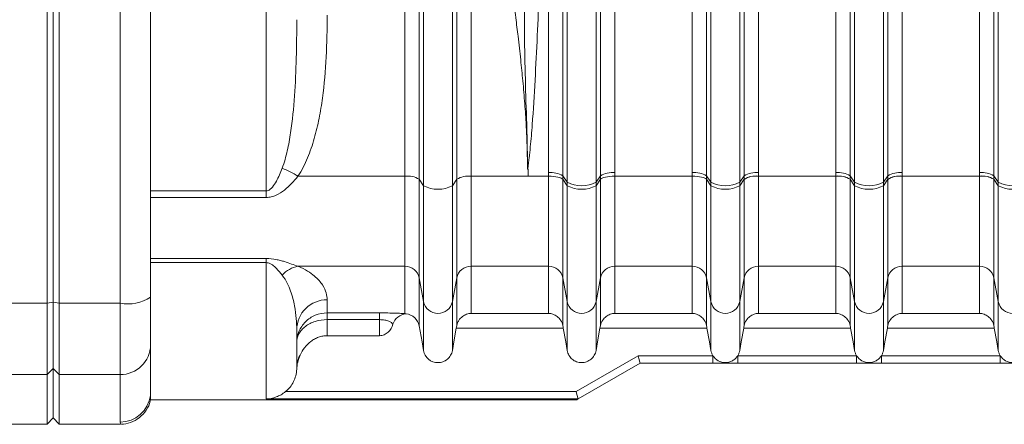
# Model space of a CAD drawing. Header units: millimetres. Extents: x 75 to 915, y -46 to 868.
# Tile 24 of 45: x 304 to 385, y 631 to 664. Entities that reach past the tile are written whole.
import ezdxf

# ---------------------------------------------------------------- set-up
doc = ezdxf.new("R2010")
doc.units = ezdxf.units.MM

msp = doc.modelspace()

# ---------------------------------------------------------------- linework, layer by layer
at = {"color": 7, "linetype": 'Continuous', "lineweight": 15}
for p, q in [((370.703, 651.366), (370.704, 711.18)), ((376.142, 711.18), (376.142, 651.366)), ((382.503, 651.366), (382.504, 711.18)), ((352.542, 710.482), (352.542, 651.366)), ((347.103, 651.366), (347.104, 709.681)), ((358.903, 651.366), (358.904, 708.877)), ((364.342, 708.877), (364.342, 651.366)), ((348.286, 707.067), (348.285, 651.11)), ((351.36, 651.11), (351.36, 707.067)), ((360.086, 707.067), (360.085, 651.11)), ((363.16, 651.11), (363.16, 707.067)), ((371.886, 707.067), (371.885, 651.11)), ((374.96, 651.11), (374.96, 707.067)), ((383.686, 707.067), (383.685, 651.11)), ((348.641, 650.587), (348.641, 699.274)), ((351.004, 650.587), (351.005, 699.274)), ((360.441, 650.587), (360.441, 699.274)), ((362.804, 650.587), (362.805, 699.274)), ((372.241, 650.587), (372.241, 699.274)), ((374.604, 650.587), (374.605, 699.274)), ((384.041, 650.587), (384.041, 699.274)), ((335.303, 651.078), (326.527, 651.078)), ((345.423, 651.078), (340.742, 651.078)), ((345.377, 651.655), (345.373, 651.657)), ((345.423, 651.655), (345.377, 651.655)), ((347.103, 651.078), (345.423, 651.078)), ((348.285, 651.11), (348.641, 650.587)), ((351.004, 650.587), (351.36, 651.11)), ((358.903, 651.078), (352.542, 651.078)), ((360.085, 651.11), (360.441, 650.587)), ((362.804, 650.587), (363.16, 651.11)), ((364.342, 651.079), (370.703, 651.079)), ((370.703, 651.076), (364.342, 651.076)), ((371.885, 651.11), (372.241, 650.587)), ((374.604, 650.587), (374.96, 651.11)), ((376.142, 651.079), (382.503, 651.079)), ((382.503, 651.076), (376.142, 651.076)), ((383.685, 651.11), (384.041, 650.587)), ((336.485, 650.819), (336.841, 650.292)), ((339.204, 650.292), (339.56, 650.819)), ((348.285, 650.819), (348.641, 650.292)), ((348.641, 650.292), (348.641, 650.587)), ((351.004, 650.292), (351.36, 650.819)), ((351.004, 650.292), (351.004, 650.587)), ((360.085, 650.819), (360.441, 650.292)), ((360.441, 650.292), (360.441, 650.587)), ((362.804, 650.292), (363.16, 650.819)), ((362.804, 650.292), (362.804, 650.587)), ((371.885, 650.819), (372.241, 650.292)), ((372.241, 650.292), (372.241, 650.587)), ((374.604, 650.292), (374.96, 650.819)), ((374.604, 650.292), (374.604, 650.587)), ((383.685, 650.819), (384.041, 650.292)), ((384.041, 650.292), (384.041, 650.587)), ((335.303, 643.687), (326.527, 643.687)), ((347.103, 643.687), (340.741, 643.687)), ((358.903, 643.687), (352.541, 643.687)), ((370.703, 643.687), (364.341, 643.687)), ((382.503, 643.687), (376.141, 643.687)), ((336.485, 642.73), (336.841, 640.783)), ((339.204, 640.783), (339.56, 642.73)), ((348.285, 642.73), (348.641, 640.783)), ((351.004, 640.783), (351.36, 642.73)), ((360.085, 642.73), (360.441, 640.783)), ((362.804, 640.783), (363.16, 642.73)), ((371.885, 642.73), (372.241, 640.783)), ((374.604, 640.783), (374.96, 642.73)), ((383.685, 642.73), (384.041, 640.783)), ((250.414, 640.647), (305.923, 640.647)), ((305.923, 640.647), (306.423, 640.747)), ((306.423, 640.747), (306.923, 640.647)), ((311.923, 640.647), (306.923, 640.647)), ((328.922, 639.86), (333.222, 639.86)), ((340.741, 639.818), (347.102, 639.818)), ((352.541, 639.818), (358.902, 639.818)), ((364.341, 639.818), (370.702, 639.818)), ((376.141, 639.818), (382.502, 639.818)), ((333.222, 639.306), (328.922, 639.306)), ((348.314, 638.619), (339.529, 638.619)), ((360.114, 638.619), (351.329, 638.619)), ((371.914, 638.619), (363.129, 638.619)), ((383.714, 638.619), (374.929, 638.619)), ((333.222, 637.992), (328.922, 637.992)), ((349.366, 633.403), (354.457, 636.342)), ((354.618, 635.742), (349.526, 632.802)), ((354.457, 636.342), (360.606, 636.342)), ((360.606, 635.742), (354.618, 635.742)), ((362.638, 636.342), (372.406, 636.342)), ((372.406, 635.742), (362.638, 635.742)), ((374.438, 636.342), (384.206, 636.342)), ((384.206, 635.742), (374.438, 635.742)), ((269.267, 634.802), (305.923, 634.802)), ((305.923, 634.802), (306.423, 635.292)), ((306.423, 635.292), (306.923, 634.802)), ((311.923, 634.802), (306.923, 634.802)), ((314.402, 633.092), (314.422, 633.401)), ((325.506, 633.403), (349.366, 633.403)), ((314.421, 632.742), (349.421, 632.742)), ((349.527, 632.804), (323.922, 632.804)), ((293.763, 630.742), (305.921, 630.742)), ((305.921, 630.742), (306.421, 631.242)), ((306.421, 631.242), (306.921, 630.742)), ((306.921, 630.742), (311.948, 630.742))]:
    msp.add_line(p, q, dxfattribs=at)
at = {"color": 8, "linetype": 'Continuous', "lineweight": 15}
for p, q in [((314.423, 649.875), (323.923, 649.875)), ((323.923, 649.335), (314.423, 649.335)), ((314.423, 644.329), (323.922, 644.329)), ((323.922, 643.983), (314.423, 643.983)), ((311.948, 630.803), (311.922, 630.903))]:
    msp.add_line(p, q, dxfattribs=at)
at = {"color": 7, "linetype": 'Continuous', "lineweight": 15, "flags": 128}
for points in [[(305.923, 640.647), (305.923, 649.473), (305.923, 658.362), (305.923, 667.296), (305.923, 676.257), (305.923, 685.227), (305.923, 694.188), (305.923, 703.122), (305.923, 712.011), (305.923, 720.838)], [(306.423, 640.747), (306.423, 649.551), (306.423, 658.418), (306.423, 667.329), (306.423, 676.268), (306.423, 685.216), (306.423, 694.155), (306.423, 703.066), (306.423, 711.933), (306.423, 720.737)], [(306.423, 720.737), (306.423, 711.933), (306.423, 703.066), (306.423, 694.155), (306.423, 685.216), (306.423, 676.268), (306.423, 667.329), (306.423, 658.418), (306.423, 649.551), (306.423, 640.747)], [(306.923, 720.838), (306.923, 712.011), (306.923, 703.122), (306.923, 694.188), (306.923, 685.227), (306.923, 676.257), (306.923, 667.296), (306.923, 658.362), (306.923, 649.473), (306.923, 640.647)], [(323.923, 649.875), (323.923, 653.198), (323.923, 656.731), (323.923, 660.446), (323.923, 664.317), (323.923, 668.312), (323.923, 672.403), (323.923, 676.556), (323.923, 680.742), (323.923, 684.928), (323.923, 689.082), (323.923, 693.172), (323.923, 697.167), (323.923, 701.038), (323.923, 704.754), (323.923, 708.287), (323.923, 711.61)], [(336.841, 711.193), (336.841, 704.535), (336.841, 697.796), (336.841, 690.998), (336.841, 684.165), (336.841, 677.319), (336.841, 670.486), (336.841, 663.688), (336.841, 656.949), (336.841, 650.292)], [(339.204, 711.193), (339.204, 704.535), (339.204, 697.796), (339.204, 690.998), (339.205, 684.165), (339.205, 677.319), (339.204, 670.486), (339.204, 663.688), (339.204, 656.949), (339.204, 650.292)], [(336.485, 710.665), (336.485, 704.124), (336.485, 697.501), (336.485, 690.821), (336.485, 684.105), (336.485, 677.379), (336.485, 670.664), (336.485, 663.983), (336.485, 657.361), (336.485, 650.819)], [(339.56, 650.819), (339.56, 657.361), (339.56, 663.983), (339.56, 670.664), (339.56, 677.379), (339.56, 684.105), (339.56, 690.821), (339.56, 697.501), (339.56, 704.124), (339.56, 710.665)], [(340.742, 710.406), (340.742, 703.921), (340.742, 697.356), (340.742, 690.733), (340.742, 684.076), (340.742, 677.408), (340.742, 670.751), (340.742, 664.128), (340.742, 657.563), (340.742, 651.078)], [(335.303, 651.078), (335.303, 654.273), (335.303, 657.491), (335.303, 660.728), (335.303, 663.982), (335.303, 667.25), (335.303, 670.53), (335.303, 673.818), (335.303, 677.112)], [(314.423, 672.815), (314.423, 668.828), (314.423, 664.846), (314.423, 660.871), (314.423, 656.903), (314.423, 652.946), (314.423, 649), (314.423, 645.066), (314.423, 641.148)], [(311.923, 640.647), (311.923, 644.615), (311.923, 648.598), (311.923, 652.594), (311.923, 656.602), (311.923, 660.619), (311.923, 664.645), (311.923, 668.677), (311.923, 672.714)], [(335.303, 643.687), (335.303, 644.129), (335.303, 644.736), (335.303, 645.496), (335.303, 646.398), (335.303, 647.425), (335.303, 648.56), (335.303, 649.785), (335.303, 651.078)], [(340.742, 651.078), (340.742, 649.785), (340.742, 648.56), (340.742, 647.425), (340.742, 646.398), (340.742, 645.496), (340.742, 644.736), (340.742, 644.129), (340.741, 643.687)], [(345.423, 651.655), (345.423, 651.582), (345.423, 651.51), (345.423, 651.438), (345.423, 651.366), (345.423, 651.294), (345.423, 651.222), (345.423, 651.15), (345.423, 651.078)], [(347.103, 643.687), (347.103, 644.129), (347.103, 644.736), (347.103, 645.496), (347.103, 646.398), (347.103, 647.425), (347.103, 648.56), (347.103, 649.785), (347.103, 651.078)], [(352.542, 651.078), (352.542, 649.785), (352.542, 648.56), (352.542, 647.425), (352.542, 646.398), (352.542, 645.496), (352.542, 644.736), (352.542, 644.129), (352.541, 643.687)], [(358.903, 643.687), (358.903, 644.129), (358.903, 644.736), (358.903, 645.496), (358.903, 646.398), (358.903, 647.425), (358.903, 648.56), (358.903, 649.785), (358.903, 651.078)], [(364.342, 651.076), (364.342, 649.783), (364.342, 648.559), (364.342, 647.424), (364.342, 646.397), (364.342, 645.496), (364.342, 644.736), (364.342, 644.129), (364.341, 643.687)], [(370.703, 643.687), (370.703, 644.129), (370.703, 644.736), (370.703, 645.496), (370.703, 646.397), (370.703, 647.424), (370.703, 648.559), (370.703, 649.783), (370.703, 651.076)], [(376.142, 651.076), (376.142, 649.783), (376.142, 648.559), (376.142, 647.424), (376.142, 646.397), (376.142, 645.496), (376.142, 644.736), (376.142, 644.129), (376.141, 643.687)], [(382.503, 643.687), (382.503, 644.129), (382.503, 644.736), (382.503, 645.496), (382.503, 646.397), (382.503, 647.424), (382.503, 648.559), (382.503, 649.783), (382.503, 651.076)], [(336.485, 650.819), (336.485, 649.404), (336.485, 648.063), (336.485, 646.821), (336.485, 645.696), (336.485, 644.71), (336.485, 643.878), (336.485, 643.214), (336.485, 642.73)], [(336.841, 650.292), (336.841, 648.628), (336.841, 647.053), (336.841, 645.592), (336.841, 644.27), (336.841, 643.111), (336.841, 642.132), (336.841, 641.352), (336.841, 640.783)], [(339.204, 650.292), (339.204, 648.628), (339.204, 647.053), (339.204, 645.592), (339.204, 644.27), (339.204, 643.111), (339.204, 642.132), (339.204, 641.352), (339.204, 640.783)], [(339.56, 642.73), (339.56, 643.214), (339.56, 643.878), (339.56, 644.71), (339.56, 645.696), (339.56, 646.821), (339.56, 648.063), (339.56, 649.404), (339.56, 650.819)], [(348.285, 650.819), (348.285, 649.404), (348.285, 648.063), (348.285, 646.821), (348.285, 645.696), (348.285, 644.71), (348.285, 643.878), (348.285, 643.214), (348.285, 642.73)], [(348.641, 640.783), (348.641, 641.352), (348.641, 642.132), (348.641, 643.111), (348.641, 644.27), (348.641, 645.592), (348.641, 647.053), (348.641, 648.628), (348.641, 650.292)], [(351.004, 640.783), (351.004, 641.352), (351.004, 642.132), (351.004, 643.111), (351.004, 644.27), (351.004, 645.592), (351.004, 647.053), (351.004, 648.628), (351.004, 650.292)], [(351.36, 642.73), (351.36, 643.214), (351.36, 643.878), (351.36, 644.71), (351.36, 645.696), (351.36, 646.821), (351.36, 648.063), (351.36, 649.404), (351.36, 650.819)], [(360.085, 650.819), (360.085, 649.404), (360.085, 648.063), (360.085, 646.821), (360.085, 645.696), (360.085, 644.71), (360.085, 643.878), (360.085, 643.214), (360.085, 642.73)], [(360.441, 640.783), (360.441, 641.352), (360.441, 642.132), (360.441, 643.111), (360.441, 644.27), (360.441, 645.592), (360.441, 647.053), (360.441, 648.628), (360.441, 650.292)], [(362.804, 640.783), (362.804, 641.352), (362.804, 642.132), (362.804, 643.111), (362.804, 644.27), (362.804, 645.592), (362.804, 647.053), (362.804, 648.628), (362.804, 650.292)], [(363.16, 642.73), (363.16, 643.214), (363.16, 643.877), (363.16, 644.709), (363.16, 645.696), (363.16, 646.82), (363.16, 648.062), (363.16, 649.402), (363.16, 650.817)], [(371.885, 650.817), (371.885, 649.402), (371.885, 648.062), (371.885, 646.82), (371.885, 645.696), (371.885, 644.709), (371.885, 643.877), (371.885, 643.214), (371.885, 642.73)], [(372.241, 640.783), (372.241, 641.352), (372.241, 642.132), (372.241, 643.111), (372.241, 644.27), (372.241, 645.592), (372.241, 647.053), (372.241, 648.628), (372.241, 650.292)], [(374.604, 640.783), (374.604, 641.352), (374.604, 642.132), (374.604, 643.111), (374.604, 644.27), (374.604, 645.592), (374.604, 647.053), (374.604, 648.628), (374.604, 650.292)], [(374.96, 642.73), (374.96, 643.214), (374.96, 643.877), (374.96, 644.709), (374.96, 645.696), (374.96, 646.82), (374.96, 648.062), (374.96, 649.402), (374.96, 650.817)], [(383.685, 650.817), (383.685, 649.402), (383.685, 648.062), (383.685, 646.82), (383.685, 645.696), (383.685, 644.709), (383.685, 643.877), (383.685, 643.214), (383.685, 642.73)], [(384.041, 640.783), (384.041, 641.352), (384.041, 642.132), (384.041, 643.111), (384.041, 644.27), (384.041, 645.592), (384.041, 647.053), (384.041, 648.628), (384.041, 650.292)], [(323.923, 649.335), (323.923, 649.407), (323.923, 649.478), (323.923, 649.548), (323.923, 649.616), (323.923, 649.683), (323.923, 649.748), (323.923, 649.812), (323.923, 649.875)], [(323.922, 644.329), (323.922, 644.294), (323.922, 644.256), (323.922, 644.216), (323.922, 644.174), (323.922, 644.129), (323.922, 644.083), (323.922, 644.034), (323.922, 643.983)], [(323.922, 632.804), (323.922, 633.157), (323.922, 633.823), (323.922, 634.796), (323.922, 636.07), (323.922, 637.637), (323.922, 639.487), (323.922, 641.607), (323.922, 643.983)], [(335.302, 639.8), (335.303, 639.953), (335.303, 640.202), (335.303, 640.547), (335.303, 640.986), (335.303, 641.521), (335.303, 642.149), (335.303, 642.872), (335.303, 643.687)], [(340.741, 643.687), (340.741, 642.887), (340.741, 642.176), (340.741, 641.556), (340.741, 641.026), (340.741, 640.586), (340.741, 640.239), (340.741, 639.983), (340.741, 639.818)], [(347.102, 639.818), (347.103, 639.983), (347.103, 640.239), (347.103, 640.586), (347.103, 641.026), (347.103, 641.556), (347.103, 642.176), (347.103, 642.887), (347.103, 643.687)], [(352.541, 643.687), (352.541, 642.887), (352.541, 642.176), (352.541, 641.556), (352.541, 641.026), (352.541, 640.586), (352.541, 640.239), (352.541, 639.983), (352.541, 639.818)], [(358.902, 639.818), (358.903, 639.983), (358.903, 640.239), (358.903, 640.586), (358.903, 641.026), (358.903, 641.556), (358.903, 642.176), (358.903, 642.887), (358.903, 643.687)], [(364.341, 643.687), (364.341, 642.887), (364.341, 642.176), (364.341, 641.556), (364.341, 641.026), (364.341, 640.586), (364.341, 640.239), (364.341, 639.983), (364.341, 639.818)], [(370.702, 639.818), (370.703, 639.983), (370.703, 640.239), (370.703, 640.586), (370.703, 641.026), (370.703, 641.556), (370.703, 642.176), (370.703, 642.887), (370.703, 643.687)], [(376.141, 643.687), (376.141, 642.887), (376.141, 642.176), (376.141, 641.556), (376.141, 641.026), (376.141, 640.586), (376.141, 640.239), (376.141, 639.983), (376.141, 639.818)], [(382.502, 639.818), (382.503, 639.983), (382.503, 640.239), (382.503, 640.586), (382.503, 641.026), (382.503, 641.556), (382.503, 642.176), (382.503, 642.887), (382.503, 643.687)], [(336.485, 642.73), (336.485, 641.888), (336.485, 641.145), (336.485, 640.501), (336.485, 639.957), (336.484, 639.514), (336.484, 639.171), (336.484, 638.93), (336.484, 638.79)], [(339.559, 638.79), (339.559, 638.93), (339.559, 639.172), (339.559, 639.515), (339.559, 639.958), (339.559, 640.502), (339.56, 641.145), (339.56, 641.888), (339.56, 642.73)], [(348.285, 642.73), (348.285, 641.888), (348.285, 641.145), (348.285, 640.502), (348.285, 639.958), (348.284, 639.515), (348.284, 639.172), (348.284, 638.93), (348.284, 638.79)], [(351.359, 638.79), (351.359, 638.93), (351.359, 639.172), (351.359, 639.515), (351.359, 639.958), (351.359, 640.502), (351.36, 641.145), (351.36, 641.888), (351.36, 642.73)], [(360.085, 642.73), (360.085, 641.888), (360.085, 641.145), (360.085, 640.502), (360.085, 639.958), (360.084, 639.515), (360.084, 639.172), (360.084, 638.93), (360.084, 638.79)], [(363.159, 638.79), (363.159, 638.93), (363.159, 639.172), (363.159, 639.515), (363.159, 639.958), (363.159, 640.502), (363.16, 641.145), (363.16, 641.888), (363.16, 642.73)], [(371.885, 642.73), (371.885, 641.888), (371.885, 641.145), (371.885, 640.502), (371.885, 639.958), (371.884, 639.515), (371.884, 639.172), (371.884, 638.93), (371.884, 638.79)], [(374.959, 638.79), (374.959, 638.93), (374.959, 639.172), (374.959, 639.515), (374.959, 639.958), (374.959, 640.502), (374.96, 641.145), (374.96, 641.888), (374.96, 642.73)], [(383.685, 642.73), (383.685, 641.888), (383.685, 641.145), (383.685, 640.502), (383.685, 639.958), (383.684, 639.515), (383.684, 639.172), (383.684, 638.93), (383.684, 638.79)], [(305.923, 634.802), (305.923, 635.099), (305.923, 635.545), (305.923, 636.132), (305.923, 636.847), (305.923, 637.674), (305.923, 638.597), (305.923, 639.594), (305.923, 640.647)], [(306.423, 635.292), (306.423, 635.569), (306.423, 635.986), (306.423, 636.533), (306.423, 637.2), (306.423, 637.973), (306.423, 638.833), (306.423, 639.765), (306.423, 640.747)], [(306.423, 640.747), (306.423, 639.765), (306.423, 638.833), (306.423, 637.973), (306.423, 637.2), (306.423, 636.533), (306.423, 635.986), (306.423, 635.569), (306.423, 635.292)], [(306.923, 640.647), (306.923, 639.594), (306.923, 638.597), (306.923, 637.674), (306.923, 636.847), (306.923, 636.132), (306.923, 635.545), (306.923, 635.099), (306.923, 634.802)], [(311.923, 634.802), (311.923, 635.099), (311.923, 635.545), (311.923, 636.132), (311.923, 636.847), (311.923, 637.674), (311.923, 638.597), (311.923, 639.594), (311.923, 640.647)], [(314.423, 641.148), (314.423, 640.446), (314.423, 639.781), (314.423, 639.166), (314.423, 638.615), (314.423, 638.138), (314.423, 637.747), (314.423, 637.449), (314.423, 637.252)], [(328.922, 640.943), (328.922, 640.746), (328.922, 640.567), (328.922, 640.405), (328.922, 640.26), (328.922, 640.134), (328.922, 640.025), (328.922, 639.934), (328.922, 639.86)], [(336.84, 636.772), (336.84, 636.914), (336.84, 637.159), (336.84, 637.507), (336.84, 637.958), (336.84, 638.512), (336.84, 639.168), (336.84, 639.925), (336.841, 640.783)], [(339.203, 636.772), (339.203, 636.914), (339.204, 637.159), (339.204, 637.507), (339.204, 637.958), (339.204, 638.512), (339.204, 639.168), (339.204, 639.925), (339.204, 640.783)], [(348.641, 640.783), (348.64, 639.925), (348.64, 639.168), (348.64, 638.512), (348.64, 637.958), (348.64, 637.507), (348.64, 637.159), (348.64, 636.914), (348.64, 636.772)], [(351.004, 640.783), (351.004, 639.925), (351.004, 639.168), (351.004, 638.512), (351.004, 637.958), (351.004, 637.507), (351.004, 637.159), (351.003, 636.914), (351.003, 636.772)], [(360.441, 640.783), (360.44, 639.925), (360.44, 639.168), (360.44, 638.512), (360.44, 637.958), (360.44, 637.507), (360.44, 637.159), (360.44, 636.914), (360.44, 636.772)], [(362.804, 640.783), (362.804, 639.925), (362.804, 639.168), (362.804, 638.512), (362.804, 637.958), (362.804, 637.507), (362.804, 637.159), (362.803, 636.914), (362.803, 636.772)], [(372.241, 640.783), (372.24, 639.925), (372.24, 639.168), (372.24, 638.512), (372.24, 637.958), (372.24, 637.507), (372.24, 637.159), (372.24, 636.914), (372.24, 636.772)], [(374.604, 640.783), (374.604, 639.925), (374.604, 639.168), (374.604, 638.512), (374.604, 637.958), (374.604, 637.507), (374.604, 637.159), (374.603, 636.914), (374.603, 636.772)], [(384.041, 640.783), (384.04, 639.925), (384.04, 639.168), (384.04, 638.512), (384.04, 637.958), (384.04, 637.507), (384.04, 637.159), (384.04, 636.914), (384.04, 636.772)], [(328.922, 639.306), (328.922, 639.422), (328.922, 639.528), (328.922, 639.621), (328.922, 639.7), (328.922, 639.764), (328.922, 639.813), (328.922, 639.845), (328.922, 639.86)], [(333.222, 639.306), (333.222, 639.422), (333.222, 639.528), (333.222, 639.621), (333.222, 639.7), (333.222, 639.764), (333.222, 639.813), (333.222, 639.845), (333.222, 639.86)], [(328.922, 639.306), (328.922, 639.119), (328.922, 638.938), (328.922, 638.763), (328.922, 638.594), (328.922, 638.432), (328.922, 638.278), (328.922, 638.131), (328.922, 637.992)], [(333.222, 637.992), (333.222, 638.131), (333.222, 638.278), (333.222, 638.432), (333.222, 638.594), (333.222, 638.763), (333.222, 638.938), (333.222, 639.119), (333.222, 639.306)], [(326.422, 638.47), (326.422, 637.866), (326.422, 637.324), (326.422, 636.843), (326.422, 636.424), (326.422, 636.068), (326.422, 635.775), (326.422, 635.545), (326.422, 635.38)], [(336.484, 638.79), (336.713, 637.492), (336.84, 636.772)], [(339.203, 636.772), (339.33, 637.492), (339.529, 638.619)], [(348.64, 636.772), (348.513, 637.492), (348.314, 638.619)], [(351.329, 638.619), (351.13, 637.492), (351.003, 636.772)], [(360.44, 636.772), (360.313, 637.492), (360.114, 638.619)], [(363.129, 638.619), (362.93, 637.492), (362.803, 636.772)], [(372.24, 636.772), (372.113, 637.492), (371.914, 638.619)], [(374.929, 638.619), (374.73, 637.492), (374.603, 636.772)], [(384.04, 636.772), (383.913, 637.492), (383.714, 638.619)], [(314.423, 637.252), (314.423, 636.491), (314.422, 635.81), (314.422, 635.208), (314.422, 634.686), (314.422, 634.244), (314.422, 633.883), (314.422, 633.602), (314.422, 633.401)], [(360.606, 635.742), (360.606, 635.754), (360.606, 635.788), (360.606, 635.843), (360.606, 635.918), (360.606, 636.009), (360.606, 636.112), (360.606, 636.225), (360.606, 636.342)], [(362.638, 635.742), (362.638, 635.754), (362.638, 635.788), (362.638, 635.843), (362.638, 635.918), (362.638, 636.009), (362.638, 636.112), (362.638, 636.225), (362.638, 636.342)], [(372.406, 635.742), (372.406, 635.754), (372.406, 635.788), (372.406, 635.843), (372.406, 635.918), (372.406, 636.009), (372.406, 636.112), (372.406, 636.225), (372.406, 636.342)], [(374.438, 635.742), (374.438, 635.754), (374.438, 635.788), (374.438, 635.843), (374.438, 635.918), (374.438, 636.009), (374.438, 636.112), (374.438, 636.225), (374.438, 636.342)], [(384.206, 635.742), (384.206, 635.754), (384.206, 635.788), (384.206, 635.843), (384.206, 635.918), (384.206, 636.009), (384.206, 636.112), (384.206, 636.225), (384.206, 636.342)], [(305.921, 630.742), (305.922, 630.792), (305.922, 631.195), (305.922, 631.998), (305.922, 633.202), (305.923, 634.802)], [(306.421, 631.242), (306.422, 631.292), (306.422, 631.693), (306.422, 632.495), (306.422, 633.695), (306.423, 635.292)], [(306.423, 635.292), (306.422, 633.695), (306.422, 632.495), (306.422, 631.693), (306.422, 631.292), (306.421, 631.242)], [(306.923, 634.802), (306.922, 633.202), (306.922, 631.998), (306.922, 631.195), (306.922, 630.792), (306.921, 630.742)], [(311.922, 630.903), (311.922, 631.106), (311.922, 631.391), (311.922, 631.757), (311.922, 632.204), (311.922, 632.733), (311.922, 633.342), (311.923, 634.032), (311.923, 634.802)], [(314.421, 632.742), (314.422, 632.783), (314.422, 632.907), (314.422, 633.113), (314.422, 633.277)]]:
    msp.add_lwpolyline(points, dxfattribs=at)
at = {"color": 7, "linetype": 'Continuous', "lineweight": 15}
for centre, radius, start, end in [((322.407, 644.418), 7.831, 58.26284, 68.91479), ((335.519, 649.236), 1.855, 58.59282, 96.66879), ((340.526, 649.236), 1.854, 83.32988, 121.4096), ((347.319, 649.51), 1.869, 58.86691, 96.62776), ((352.326, 649.51), 1.868, 83.37093, 121.13549), ((359.119, 649.51), 1.869, 58.86691, 96.62776), ((364.126, 649.51), 1.868, 83.37093, 121.13549), ((364.125, 649.224), 1.868, 83.3429, 121.11529), ((364.126, 649.232), 1.858, 83.33287, 121.33828), ((364.126, 649.235), 1.853, 83.32734, 121.42672), ((370.919, 649.51), 1.869, 58.86691, 96.62776), ((370.92, 649.224), 1.868, 58.88712, 96.65578), ((370.919, 649.232), 1.858, 58.66414, 96.66581), ((370.919, 649.235), 1.854, 58.57571, 96.67134), ((375.926, 649.51), 1.868, 83.37093, 121.13549), ((375.925, 649.224), 1.868, 83.3429, 121.11529), ((375.926, 649.232), 1.858, 83.33287, 121.33828), ((375.926, 649.235), 1.853, 83.32734, 121.42672), ((382.719, 649.51), 1.869, 58.86691, 96.62776), ((382.72, 649.224), 1.868, 58.88712, 96.65578), ((382.719, 649.232), 1.858, 58.66414, 96.66581), ((382.719, 649.235), 1.854, 58.57571, 96.67134), ((338.023, 652.523), 2.525, 242.09131, 297.90869), ((349.823, 652.843), 2.546, 242.34351, 297.65649), ((349.823, 652.523), 2.525, 242.09131, 297.90869), ((361.623, 652.843), 2.546, 242.34351, 297.65649), ((361.623, 652.523), 2.525, 242.09131, 297.90869), ((373.423, 652.843), 2.546, 242.34351, 297.65649), ((373.423, 652.523), 2.525, 242.09131, 297.90869), ((385.223, 652.843), 2.546, 242.34351, 297.65649), ((385.223, 652.523), 2.525, 242.09131, 297.90869), ((326.955, 641.377), 2.35, 100.49862, 137.42611), ((335.319, 642.498), 1.189, 11.22895, 90.76101), ((340.726, 642.499), 1.189, 89.23881, 168.77192), ((347.119, 642.498), 1.189, 11.22895, 90.76101), ((352.526, 642.499), 1.189, 89.23881, 168.77192), ((358.919, 642.498), 1.189, 11.22895, 90.76101), ((364.326, 642.499), 1.189, 89.23881, 168.77192), ((370.719, 642.498), 1.189, 11.22895, 90.76101), ((376.126, 642.499), 1.189, 89.23881, 168.77192), ((382.519, 642.498), 1.189, 11.22895, 90.76101), ((312.523, 644.14), 3.544, 260.25537, 302.41772), ((328.909, 638.456), 2.487, 89.6968, 179.69388), ((338.022, 641.028), 1.207, 191.68204, 348.31796), ((349.822, 641.028), 1.207, 191.68204, 348.31796), ((361.622, 641.028), 1.207, 191.68204, 348.31796), ((373.422, 641.028), 1.207, 191.68204, 348.31796), ((385.222, 641.028), 1.207, 191.68204, 348.31796), ((311.948, 637.277), 2.475, 269.41842, 359.40682), ((328.419, 635.374), 1.997, 149.46835, 179.8157)]:
    msp.add_arc(centre, radius, start, end, dxfattribs=at)
at = {"color": 8, "linetype": 'Continuous', "lineweight": 15}
msp.add_arc((311.923, 633.402), 2.499, 269.97888, 352.86343, dxfattribs=at)
at = {"color": 7, "linetype": 'Continuous', "lineweight": 15}
for centre, major_axis, ratio, start_param, end_param in [((354.457, 636.342), (-0.161, 0.6), 0.000026, 3.141586, 4.712382), ((349.366, 633.403), (-0.161, 0.6), 0.000026, 3.19224, 4.712382), ((432.56, 680.742), (83.138, 48), 0.000007, 3.141605, 3.191626)]:
    msp.add_ellipse(centre, major_axis=major_axis, ratio=ratio, start_param=start_param, end_param=end_param, dxfattribs=at)
for points, knots in [([(345.373, 651.655), (345.371, 651.892), (345.369, 652.368), (345.355, 653.085), (345.334, 653.806), (345.305, 654.531), (345.251, 655.6), (345.154, 657.053), (345, 658.838), (344.811, 660.684), (344.616, 662.412), (344.389, 664.281), (344.148, 666.222), (343.906, 668.169), (343.61, 670.63), (343.292, 673.561), (343.056, 676.588), (342.95, 678.966), (342.926, 680.255), (342.923, 680.961), (342.923, 681.129), (342.923, 681.275), (342.923, 681.507), (342.923, 681.827), (342.923, 682.232), (342.923, 682.725), (342.923, 683.304), (342.923, 683.97), (342.923, 684.723), (342.923, 685.561), (342.923, 686.487), (342.923, 687.498), (342.923, 688.595), (342.923, 689.778), (342.923, 691.046), (342.923, 692.4), (342.923, 693.837), (342.923, 695.359), (342.923, 696.964), (342.923, 698.651), (342.923, 700.419), (342.923, 702.268), (342.923, 704.195), (342.923, 706.2), (342.923, 708.282), (342.923, 709.689), (342.923, 710.406)], [0, 0, 0, 0, 0.012366, 0.024788, 0.037267, 0.049807, 0.062406, 0.092616, 0.124957, 0.154556, 0.187679, 0.213851, 0.250508, 0.287165, 0.313338, 0.376057, 0.436094, 0.466441, 0.495995, 0.501008, 0.502002, 0.504453, 0.508359, 0.513721, 0.520539, 0.528813, 0.538542, 0.549728, 0.562369, 0.576466, 0.592018, 0.609027, 0.627491, 0.647411, 0.668787, 0.691618, 0.715905, 0.741649, 0.768847, 0.797502, 0.827612, 0.859178, 0.8922, 0.926678, 0.962611, 1, 1, 1, 1]), ([(345.373, 651.657), (345.374, 651.658), (345.373, 651.661), (345.373, 651.666), (345.373, 651.673), (345.373, 651.69), (345.373, 651.723), (345.373, 651.752), (345.373, 651.809), (345.373, 651.847), (345.374, 651.962), (345.373, 652.038), (345.373, 652.268), (345.372, 652.421), (345.367, 652.88), (345.362, 653.186), (345.344, 654.105), (345.327, 654.719), (345.272, 656.564), (345.231, 657.796), (345.166, 660.263), (345.142, 661.498), (345.116, 663.967), (345.114, 665.202), (345.136, 668.907), (345.193, 671.378), (345.297, 675.093), (345.335, 676.332), (345.397, 678.816), (345.423, 680.061), (345.423, 681.308)], [0, 0, 0, 0, 0.000244, 0.000244, 0.000488, 0.000977, 0.001953, 0.003906, 0.003906, 0.007812, 0.007812, 0.015625, 0.015625, 0.03125, 0.03125, 0.0625, 0.0625, 0.125, 0.125, 0.25, 0.25, 0.375, 0.375, 0.5, 0.5, 0.75, 0.75, 0.875, 0.875, 1, 1, 1, 1]), ([(347.023, 680.893), (347.023, 679.672), (346.983, 678.453), (346.879, 676.014), (346.813, 674.795), (346.678, 672.358), (346.609, 671.139), (346.476, 668.701), (346.349, 666.264), (346.235, 663.825), (346.12, 661.387), (346.062, 660.168), (345.931, 657.73), (345.859, 656.511), (345.719, 654.686), (345.667, 654.077), (345.577, 653.166), (345.546, 652.862), (345.494, 652.407), (345.476, 652.256), (345.446, 652.029), (345.436, 651.953), (345.42, 651.84), (345.414, 651.802), (345.404, 651.746), (345.4, 651.727), (345.394, 651.699), (345.392, 651.69), (345.386, 651.671), (345.384, 651.661), (345.377, 651.655)], [0, 0, 0, 0, 0.125, 0.125, 0.25, 0.25, 0.375, 0.375, 0.5, 0.625, 0.625, 0.75, 0.75, 0.875, 0.875, 0.9375, 0.9375, 0.96875, 0.96875, 0.984375, 0.984375, 0.992187, 0.992187, 0.996094, 0.996094, 0.998047, 0.998047, 0.999023, 0.999023, 1, 1, 1, 1]), ([(325.225, 651.725), (325.404, 652.194), (325.536, 652.676), (325.759, 653.65), (325.848, 654.144), (326.076, 655.642), (326.174, 656.654), (326.317, 658.695), (326.36, 659.725), (326.413, 661.804), (326.423, 662.854), (326.423, 663.911)], [0, 0, 0, 0, 0.125, 0.125, 0.25, 0.25, 0.5, 0.5, 0.75, 0.75, 1, 1, 1, 1]), ([(328.923, 664.274), (328.923, 663.13), (328.901, 661.992), (328.784, 659.729), (328.69, 658.604), (328.461, 656.93), (328.371, 656.374), (328.15, 655.267), (328.02, 654.714), (327.708, 653.627), (327.528, 653.095), (327.094, 652.059), (326.842, 651.556), (326.527, 651.078)], [0, 0, 0, 0, 0.25, 0.25, 0.5, 0.5, 0.625, 0.625, 0.75, 0.75, 0.875, 0.875, 1, 1, 1, 1]), ([(323.923, 649.875), (323.977, 649.875), (324.031, 649.886), (324.129, 649.924), (324.173, 649.95), (324.297, 650.037), (324.367, 650.109), (324.555, 650.333), (324.656, 650.498), (324.934, 651.003), (325.085, 651.358), (325.225, 651.725)], [0, 0, 0, 0, 0.0625, 0.0625, 0.125, 0.125, 0.25, 0.25, 0.5, 0.5, 1, 1, 1, 1]), ([(326.527, 651.078), (326.358, 650.868), (326.183, 650.666), (325.813, 650.284), (325.619, 650.103), (325.197, 649.775), (324.97, 649.626), (324.597, 649.46), (324.467, 649.415), (324.2, 649.352), (324.062, 649.335), (323.923, 649.335)], [0, 0, 0, 0, 0.25, 0.25, 0.5, 0.5, 0.75, 0.75, 0.875, 0.875, 1, 1, 1, 1]), ([(347.103, 651.078), (347.383, 651.078), (347.661, 651.051), (348.089, 650.957), (348.237, 650.89), (348.285, 650.819)], [0, 0, 0, 0, 0.5, 0.5, 1, 1, 1, 1]), ([(351.36, 650.819), (351.408, 650.891), (351.556, 650.958), (351.984, 651.051), (352.262, 651.078), (352.542, 651.078)], [0, 0, 0, 0, 0.5, 0.5, 1, 1, 1, 1]), ([(358.903, 651.078), (359.183, 651.078), (359.461, 651.051), (359.889, 650.958), (360.037, 650.891), (360.085, 650.819)], [0, 0, 0, 0, 0.5, 0.5, 1, 1, 1, 1]), ([(323.922, 644.329), (324.201, 644.329), (324.473, 644.296), (324.844, 644.221), (324.964, 644.192), (325.192, 644.132), (325.301, 644.1), (325.615, 644.002), (325.81, 643.935), (326.182, 643.806), (326.358, 643.744), (326.527, 643.687)], [0, 0, 0, 0, 0.25, 0.25, 0.375, 0.375, 0.5, 0.5, 0.75, 0.75, 1, 1, 1, 1]), ([(325.224, 642.966), (325.085, 643.14), (324.934, 643.325), (324.656, 643.607), (324.556, 643.702), (324.367, 643.838), (324.299, 643.881), (324.134, 643.954), (324.032, 643.983), (323.922, 643.983)], [0, 0, 0, 0, 0.5, 0.5, 0.75, 0.75, 0.875, 0.875, 1, 1, 1, 1]), ([(326.527, 643.687), (326.842, 643.558), (327.094, 643.425), (327.529, 643.159), (327.71, 643.026), (328.178, 642.632), (328.386, 642.382), (328.689, 641.916), (328.783, 641.698), (328.9, 641.296), (328.922, 641.111), (328.922, 640.943)], [0, 0, 0, 0, 0.125, 0.125, 0.25, 0.25, 0.5, 0.5, 0.75, 0.75, 1, 1, 1, 1]), ([(326.422, 638.47), (326.422, 638.752), (326.412, 639.058), (326.359, 639.72), (326.316, 640.075), (326.175, 640.831), (326.077, 641.232), (325.849, 641.866), (325.759, 642.082), (325.536, 642.521), (325.404, 642.743), (325.224, 642.966)], [0, 0, 0, 0, 0.25, 0.25, 0.5, 0.5, 0.75, 0.75, 0.875, 0.875, 1, 1, 1, 1]), ([(328.922, 639.86), (328.586, 639.86), (328.254, 639.793), (327.798, 639.603), (327.651, 639.524), (327.379, 639.341), (327.254, 639.238), (327.023, 639.007), (326.921, 638.881), (326.744, 638.615), (326.668, 638.474), (326.484, 638.027), (326.422, 637.714), (326.422, 637.393)], [0, 0, 0, 0, 0.25, 0.25, 0.375, 0.375, 0.5, 0.5, 0.625, 0.625, 0.75, 0.75, 1, 1, 1, 1]), ([(335.302, 639.8), (335.215, 639.807), (335.107, 639.814), (334.836, 639.828), (334.679, 639.835), (334.314, 639.846), (334.115, 639.851), (333.678, 639.858), (333.453, 639.86), (333.222, 639.86)], [0, 0, 0, 0, 0.25, 0.25, 0.5, 0.5, 0.75, 0.75, 1, 1, 1, 1]), ([(335.399, 639.778), (335.158, 639.759), (334.924, 639.67), (334.539, 639.373), (334.393, 639.168), (334.32, 638.935)], [0, 0, 0, 0, 0.5, 0.5, 1, 1, 1, 1]), ([(336.484, 638.79), (336.439, 639.048), (336.304, 639.292), (335.916, 639.646), (335.662, 639.757), (335.399, 639.778)], [0, 0, 0, 0, 0.5, 0.5, 1, 1, 1, 1]), ([(339.559, 638.79), (339.574, 638.876), (339.597, 638.956), (339.658, 639.108), (339.696, 639.18), (339.821, 639.374), (339.923, 639.48), (340.14, 639.646), (340.258, 639.707), (340.496, 639.791), (340.618, 639.814), (340.741, 639.818)], [0, 0, 0, 0, 0.125, 0.125, 0.25, 0.25, 0.5, 0.5, 0.75, 0.75, 1, 1, 1, 1]), ([(348.284, 638.79), (348.269, 638.876), (348.246, 638.956), (348.185, 639.108), (348.147, 639.18), (348.022, 639.374), (347.92, 639.48), (347.703, 639.646), (347.585, 639.707), (347.347, 639.791), (347.225, 639.814), (347.102, 639.818)], [0, 0, 0, 0, 0.125, 0.125, 0.25, 0.25, 0.5, 0.5, 0.75, 0.75, 1, 1, 1, 1]), ([(351.359, 638.79), (351.374, 638.876), (351.397, 638.956), (351.458, 639.108), (351.496, 639.18), (351.621, 639.374), (351.723, 639.48), (351.94, 639.646), (352.058, 639.707), (352.296, 639.791), (352.418, 639.814), (352.541, 639.818)], [0, 0, 0, 0, 0.125, 0.125, 0.25, 0.25, 0.5, 0.5, 0.75, 0.75, 1, 1, 1, 1]), ([(360.084, 638.79), (360.069, 638.876), (360.046, 638.956), (359.985, 639.108), (359.947, 639.18), (359.822, 639.374), (359.72, 639.48), (359.503, 639.646), (359.385, 639.707), (359.147, 639.791), (359.025, 639.814), (358.902, 639.818)], [0, 0, 0, 0, 0.125, 0.125, 0.25, 0.25, 0.5, 0.5, 0.75, 0.75, 1, 1, 1, 1]), ([(363.159, 638.79), (363.174, 638.876), (363.197, 638.956), (363.258, 639.108), (363.296, 639.18), (363.421, 639.374), (363.523, 639.48), (363.74, 639.646), (363.858, 639.707), (364.096, 639.791), (364.218, 639.814), (364.341, 639.818)], [0, 0, 0, 0, 0.125, 0.125, 0.25, 0.25, 0.5, 0.5, 0.75, 0.75, 1, 1, 1, 1]), ([(371.884, 638.79), (371.869, 638.876), (371.846, 638.956), (371.785, 639.108), (371.747, 639.18), (371.622, 639.374), (371.52, 639.48), (371.303, 639.646), (371.185, 639.707), (370.947, 639.791), (370.825, 639.814), (370.702, 639.818)], [0, 0, 0, 0, 0.125, 0.125, 0.25, 0.25, 0.5, 0.5, 0.75, 0.75, 1, 1, 1, 1]), ([(374.959, 638.79), (374.974, 638.876), (374.997, 638.956), (375.058, 639.108), (375.096, 639.18), (375.221, 639.374), (375.323, 639.48), (375.54, 639.646), (375.658, 639.707), (375.896, 639.791), (376.018, 639.814), (376.141, 639.818)], [0, 0, 0, 0, 0.125, 0.125, 0.25, 0.25, 0.5, 0.5, 0.75, 0.75, 1, 1, 1, 1]), ([(383.684, 638.79), (383.669, 638.876), (383.646, 638.956), (383.585, 639.108), (383.547, 639.18), (383.422, 639.374), (383.32, 639.48), (383.103, 639.646), (382.985, 639.707), (382.747, 639.791), (382.625, 639.814), (382.502, 639.818)], [0, 0, 0, 0, 0.125, 0.125, 0.25, 0.25, 0.5, 0.5, 0.75, 0.75, 1, 1, 1, 1]), ([(328.922, 639.306), (328.587, 639.306), (328.255, 639.257), (327.799, 639.117), (327.652, 639.059), (327.38, 638.922), (327.254, 638.844), (327.024, 638.668), (326.921, 638.571), (326.743, 638.365), (326.668, 638.256), (326.483, 637.904), (326.422, 637.653), (326.422, 637.393)], [0, 0, 0, 0, 0.25, 0.25, 0.375, 0.375, 0.5, 0.5, 0.625, 0.625, 0.75, 0.75, 1, 1, 1, 1]), ([(333.222, 639.306), (333.299, 639.306), (333.373, 639.303), (333.519, 639.291), (333.591, 639.282), (333.785, 639.249), (333.896, 639.218), (334.074, 639.147), (334.143, 639.107), (334.251, 639.023), (334.29, 638.979), (334.32, 638.935)], [0, 0, 0, 0, 0.125, 0.125, 0.25, 0.25, 0.5, 0.5, 0.75, 0.75, 1, 1, 1, 1]), ([(333.222, 637.992), (333.352, 637.992), (333.484, 638.02), (333.725, 638.122), (333.837, 638.198), (334.117, 638.461), (334.244, 638.692), (334.32, 638.935)], [0, 0, 0, 0, 0.25, 0.25, 0.5, 0.5, 1, 1, 1, 1]), ([(328.922, 637.992), (328.802, 637.992), (328.68, 637.981), (328.442, 637.938), (328.327, 637.906), (328.1, 637.824), (327.989, 637.772), (327.779, 637.655), (327.678, 637.589), (327.199, 637.223), (326.897, 636.826), (326.699, 636.388)], [0, 0, 0, 0, 0.125, 0.125, 0.25, 0.25, 0.375, 0.375, 0.5, 0.5, 1, 1, 1, 1]), ([(336.84, 636.772), (336.888, 636.497), (337.035, 636.242), (337.465, 635.881), (337.744, 635.78), (338.161, 635.78), (338.301, 635.805), (338.563, 635.901), (338.686, 635.972), (338.9, 636.151), (338.991, 636.26), (339.131, 636.502), (339.179, 636.635), (339.203, 636.772)], [0, 0, 0, 0, 0.25, 0.25, 0.5, 0.5, 0.625, 0.625, 0.75, 0.75, 0.875, 0.875, 1, 1, 1, 1]), ([(351.003, 636.772), (350.979, 636.635), (350.931, 636.502), (350.791, 636.26), (350.7, 636.152), (350.486, 635.972), (350.364, 635.901), (350.101, 635.805), (349.963, 635.78), (349.682, 635.78), (349.544, 635.804), (349.28, 635.9), (349.156, 635.972), (348.943, 636.151), (348.852, 636.261), (348.713, 636.501), (348.664, 636.636), (348.64, 636.772)], [0, 0, 0, 0, 0.125, 0.125, 0.25, 0.25, 0.375, 0.375, 0.5, 0.5, 0.625, 0.625, 0.75, 0.75, 0.875, 0.875, 1, 1, 1, 1]), ([(360.606, 636.342), (360.564, 636.407), (360.53, 636.476), (360.474, 636.621), (360.453, 636.697), (360.44, 636.772)], [0, 0, 0, 0, 0.5, 0.5, 1, 1, 1, 1]), ([(362.803, 636.772), (362.79, 636.696), (362.769, 636.621), (362.713, 636.477), (362.679, 636.408), (362.638, 636.342)], [0, 0, 0, 0, 0.5, 0.5, 1, 1, 1, 1]), ([(372.406, 636.342), (372.364, 636.407), (372.33, 636.476), (372.274, 636.621), (372.253, 636.697), (372.24, 636.772)], [0, 0, 0, 0, 0.5, 0.5, 1, 1, 1, 1]), ([(374.603, 636.772), (374.59, 636.696), (374.569, 636.621), (374.513, 636.477), (374.479, 636.408), (374.438, 636.342)], [0, 0, 0, 0, 0.5, 0.5, 1, 1, 1, 1]), ([(384.206, 636.342), (384.164, 636.407), (384.13, 636.476), (384.074, 636.621), (384.053, 636.697), (384.04, 636.772)], [0, 0, 0, 0, 0.5, 0.5, 1, 1, 1, 1]), ([(362.638, 636.342), (362.584, 636.256), (362.519, 636.178), (362.373, 636.04), (362.29, 635.979), (362.114, 635.882), (362.019, 635.844), (361.824, 635.793), (361.724, 635.78), (361.42, 635.78), (361.219, 635.832), (360.864, 636.028), (360.713, 636.172), (360.606, 636.342)], [0, 0, 0, 0, 0.125, 0.125, 0.25, 0.25, 0.375, 0.375, 0.5, 0.5, 0.75, 0.75, 1, 1, 1, 1]), ([(362.638, 635.742), (362.545, 635.742), (362.454, 635.742), (362.278, 635.742), (362.195, 635.742), (362.034, 635.742), (361.957, 635.742), (361.841, 635.742), (361.801, 635.742), (361.719, 635.742), (361.674, 635.742), (361.583, 635.742), (361.537, 635.742), (361.452, 635.742), (361.412, 635.742), (361.294, 635.742), (361.216, 635.742), (360.972, 635.742), (360.793, 635.742), (360.606, 635.742)], [0, 0, 0, 0, 0.125, 0.125, 0.25, 0.25, 0.375, 0.375, 0.4375, 0.4375, 0.5, 0.5, 0.5625, 0.5625, 0.625, 0.625, 0.75, 0.75, 1, 1, 1, 1]), ([(374.438, 636.342), (374.384, 636.256), (374.319, 636.178), (374.173, 636.04), (374.09, 635.979), (373.914, 635.882), (373.819, 635.844), (373.624, 635.793), (373.524, 635.78), (373.22, 635.78), (373.019, 635.832), (372.664, 636.028), (372.513, 636.172), (372.406, 636.342)], [0, 0, 0, 0, 0.125, 0.125, 0.25, 0.25, 0.375, 0.375, 0.5, 0.5, 0.75, 0.75, 1, 1, 1, 1]), ([(374.438, 635.742), (374.345, 635.742), (374.254, 635.742), (374.078, 635.742), (373.995, 635.742), (373.834, 635.742), (373.757, 635.742), (373.641, 635.742), (373.601, 635.742), (373.519, 635.742), (373.474, 635.742), (373.383, 635.742), (373.337, 635.742), (373.252, 635.742), (373.212, 635.742), (373.094, 635.742), (373.016, 635.742), (372.772, 635.742), (372.593, 635.742), (372.406, 635.742)], [0, 0, 0, 0, 0.125, 0.125, 0.25, 0.25, 0.375, 0.375, 0.4375, 0.4375, 0.5, 0.5, 0.5625, 0.5625, 0.625, 0.625, 0.75, 0.75, 1, 1, 1, 1]), ([(386.238, 636.342), (386.184, 636.256), (386.119, 636.178), (385.973, 636.04), (385.89, 635.979), (385.714, 635.882), (385.619, 635.844), (385.424, 635.793), (385.324, 635.78), (385.02, 635.78), (384.819, 635.832), (384.464, 636.028), (384.313, 636.172), (384.206, 636.342)], [0, 0, 0, 0, 0.125, 0.125, 0.25, 0.25, 0.375, 0.375, 0.5, 0.5, 0.75, 0.75, 1, 1, 1, 1]), ([(386.238, 635.742), (386.145, 635.742), (386.054, 635.742), (385.878, 635.742), (385.795, 635.742), (385.634, 635.742), (385.557, 635.742), (385.441, 635.742), (385.401, 635.742), (385.319, 635.742), (385.274, 635.742), (385.183, 635.742), (385.137, 635.742), (385.052, 635.742), (385.012, 635.742), (384.894, 635.742), (384.816, 635.742), (384.572, 635.742), (384.393, 635.742), (384.206, 635.742)], [0, 0, 0, 0, 0.125, 0.125, 0.25, 0.25, 0.375, 0.375, 0.4375, 0.4375, 0.5, 0.5, 0.5625, 0.5625, 0.625, 0.625, 0.75, 0.75, 1, 1, 1, 1]), ([(325.506, 633.403), (325.778, 633.626), (326, 633.906), (326.236, 634.378), (326.297, 634.541), (326.385, 634.88), (326.412, 635.057), (326.419, 635.231)], [0, 0, 0, 0, 0.5, 0.5, 0.75, 0.75, 1, 1, 1, 1]), ([(325.506, 633.403), (325.386, 633.305), (325.262, 633.22), (325.003, 633.072), (324.871, 633.011), (324.471, 632.863), (324.195, 632.81), (323.922, 632.804)], [0, 0, 0, 0, 0.25, 0.25, 0.5, 0.5, 1, 1, 1, 1]), ([(311.943, 630.751), (311.969, 630.748), (312.233, 630.716), (312.803, 630.852), (313.534, 631.229), (314.09, 631.853), (314.376, 632.432), (314.407, 632.763), (314.415, 632.84)], [0, 0, 0, 0, 0.024321, 0.242397, 0.474705, 0.711748, 0.932387, 1, 1, 1, 1])]:
    msp.add_open_spline(points, degree=3, knots=knots, dxfattribs=at)
for points in [[(347.103, 651.078), (347.103, 651.174), (347.103, 651.27), (347.103, 651.366)], [(348.285, 651.11), (348.285, 651.013), (348.285, 650.916), (348.285, 650.819)], [(351.36, 650.819), (351.36, 650.916), (351.36, 651.013), (351.36, 651.11)], [(352.542, 651.366), (352.542, 651.27), (352.542, 651.174), (352.542, 651.078)], [(358.903, 651.078), (358.903, 651.174), (358.903, 651.27), (358.903, 651.366)], [(360.085, 651.11), (360.085, 651.013), (360.085, 650.916), (360.085, 650.819)], [(363.16, 650.823), (363.16, 650.919), (363.16, 651.014), (363.16, 651.11)], [(364.342, 651.366), (364.342, 651.271), (364.342, 651.175), (364.342, 651.079)], [(364.342, 651.079), (364.342, 651.079), (364.342, 651.078), (364.342, 651.077)], [(364.342, 651.077), (364.342, 651.077), (364.342, 651.077), (364.342, 651.076)], [(370.703, 651.079), (370.703, 651.175), (370.703, 651.271), (370.703, 651.366)], [(370.703, 651.079), (370.703, 651.079), (370.703, 651.078), (370.703, 651.077)], [(370.703, 651.076), (370.703, 651.077), (370.703, 651.077), (370.703, 651.077)], [(371.885, 651.11), (371.885, 651.014), (371.885, 650.919), (371.885, 650.823)], [(374.96, 650.823), (374.96, 650.919), (374.96, 651.014), (374.96, 651.11)], [(376.142, 651.366), (376.142, 651.271), (376.142, 651.175), (376.142, 651.079)], [(376.142, 651.079), (376.142, 651.079), (376.142, 651.078), (376.142, 651.077)], [(376.142, 651.077), (376.142, 651.077), (376.142, 651.077), (376.142, 651.076)], [(382.503, 651.079), (382.503, 651.175), (382.503, 651.271), (382.503, 651.366)], [(382.503, 651.079), (382.503, 651.079), (382.503, 651.078), (382.503, 651.077)], [(382.503, 651.076), (382.503, 651.077), (382.503, 651.077), (382.503, 651.077)], [(383.685, 651.11), (383.685, 651.014), (383.685, 650.919), (383.685, 650.823)], [(363.16, 650.819), (363.16, 650.82), (363.16, 650.822), (363.16, 650.823)], [(363.16, 650.817), (363.16, 650.818), (363.16, 650.818), (363.16, 650.819)], [(371.885, 650.823), (371.885, 650.822), (371.885, 650.82), (371.885, 650.819)], [(371.885, 650.819), (371.885, 650.818), (371.885, 650.818), (371.885, 650.817)], [(374.96, 650.819), (374.96, 650.82), (374.96, 650.822), (374.96, 650.823)], [(374.96, 650.817), (374.96, 650.818), (374.96, 650.818), (374.96, 650.819)], [(383.685, 650.823), (383.685, 650.822), (383.685, 650.82), (383.685, 650.819)], [(383.685, 650.819), (383.685, 650.818), (383.685, 650.818), (383.685, 650.817)], [(335.399, 639.778), (335.375, 639.785), (335.344, 639.793), (335.302, 639.8)], [(339.529, 638.619), (339.539, 638.676), (339.549, 638.733), (339.559, 638.79)], [(348.284, 638.79), (348.294, 638.733), (348.304, 638.676), (348.314, 638.619)], [(351.329, 638.619), (351.339, 638.676), (351.349, 638.733), (351.359, 638.79)], [(360.084, 638.79), (360.094, 638.733), (360.104, 638.676), (360.114, 638.619)], [(363.129, 638.619), (363.139, 638.676), (363.149, 638.733), (363.159, 638.79)], [(371.884, 638.79), (371.894, 638.733), (371.904, 638.676), (371.914, 638.619)], [(374.929, 638.619), (374.939, 638.676), (374.949, 638.733), (374.959, 638.79)], [(383.684, 638.79), (383.694, 638.733), (383.704, 638.676), (383.714, 638.619)], [(326.699, 636.388), (326.532, 636.02), (326.437, 635.635), (326.419, 635.231)], [(326.419, 635.231), (326.421, 635.276), (326.422, 635.326), (326.422, 635.38)], [(349.526, 632.802), (349.526, 632.803), (349.527, 632.803), (349.527, 632.804)]]:
    msp.add_open_spline(points, degree=3, dxfattribs=at)

doc.saveas('drawing.dxf')
